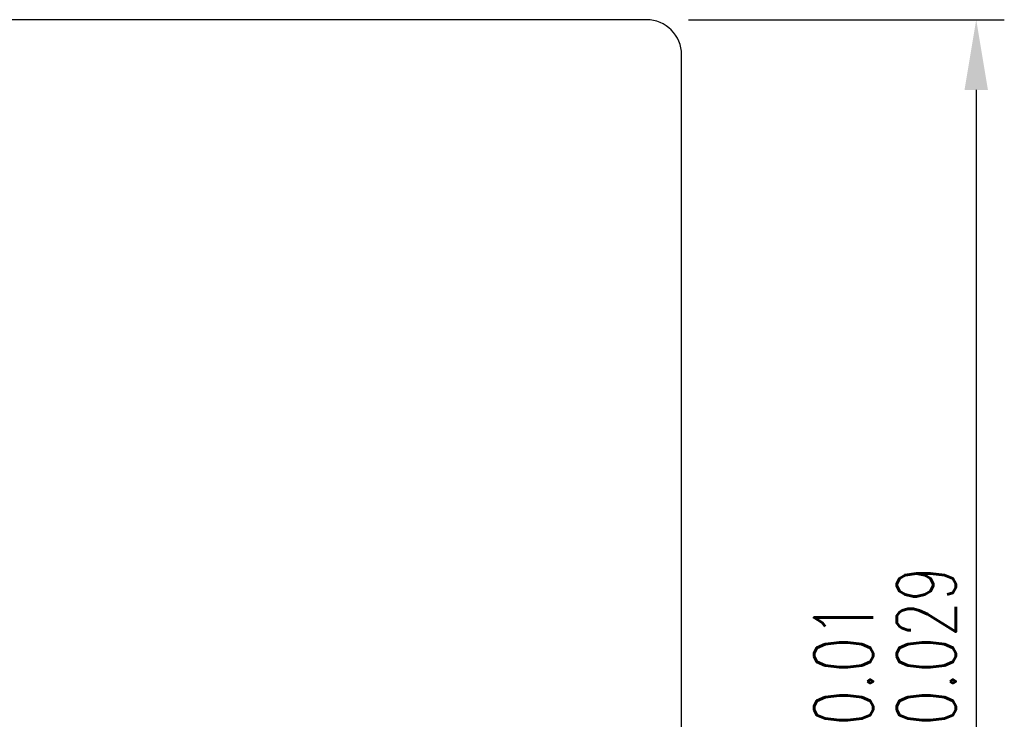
# Model space of a CAD drawing. Header units: millimetres. Extents: x -629 to -378, y -498 to -353.
# Tile 47 of 47: x -420 to -378, y -427 to -397. Entities that reach past the tile are written whole.
import ezdxf

# ---------------------------------------------------------------- set-up
doc = ezdxf.new("R2010")
doc.units = ezdxf.units.MM
doc.header["$LTSCALE"] = 0.1
doc.layers.get('DEFPOINTS').update_dxf_attribs({"linetype": 'CONTINUOUS'})
doc.layers.add('CHA', color=7, linetype='CONTINUOUS')
doc.layers.add('OUT', color=3, linetype='CONTINUOUS')
doc.styles.add('DIM-7', font='SIMPLEX.shx', dxfattribs={"width": 0.7, "bigfont": 'chineset.shx'})
doc.dimstyles.new('CNS', dxfattribs={"dimtxt": 3.5, "dimasz": 2.5, "dimexe": 1, "dimexo": 1.5, "dimgap": 0.09, "dimtad": 0, "dimdsep": 46, "dimtxsty": 'DIM-7', "dimcen": 0.09, "dimclrd": 1, "dimclre": 1, "dimclrt": 4, "dimadec": 0, "dimazin": 0, "dimtfac": 1, "dimtix": 1, "dimtmove": 2, "dimatfit": 3, "dimfxl": 1, "dimtvp": 0.971429, "dimtolj": 1, "dimarcsym": 0})

# ---------------------------------------------------------------- blocks, each defined once
blk = doc.blocks.new('*D5')
at = {"layer": 'CHA', "lineweight": -2, "transparency": 16777216}
for p, q in [((-391.4, -397.491), (-377.919, -397.491)), ((-379.119, -400.491), (-379.119, -457.491)), ((-391.4, -460.491), (-377.919, -460.491))]:
    blk.add_line(p, q, dxfattribs=at)
at = {"layer": 'CHA', "transparency": 16777216}
for points in [[(-379.619, -400.491), (-378.619, -400.491), (-379.119, -397.491)], [(-379.619, -457.491), (-378.619, -457.491), (-379.119, -460.491)]]:
    blk.add_solid(points, dxfattribs=at)
at = {"layer": 'DEFPOINTS', "color": 0, "transparency": 16777216}
for p in [(-393.2, -397.491), (-393.2, -460.491), (-379.119, -460.491)]:
    blk.add_point(p, dxfattribs=at)
at = {"layer": 'CHA', "transparency": 16777216, "insert": (-383.019, -428.991), "char_height": 4.2, "attachment_point": 5, "rotation": 90, "style": 'DIM-7'}
blk.add_mtext('\\A1;%%C63{\\H2.52;\\S-0.01^ -0.029;}', dxfattribs=at)

msp = doc.modelspace()

# ---------------------------------------------------------------- linework, layer by layer
at = {"layer": 'OUT', "color": 7}
for p, q in [((-393.2, -397.491), (-464.7, -397.491)), ((-391.7, -458.991), (-391.7, -398.991))]:
    msp.add_line(p, q, dxfattribs=at)
msp.add_arc((-393.2, -398.991), 1.5, 0, 90, dxfattribs=at)

# ---------------------------------------------------------------- dimensions: what is measured, and where the dimension line sits
at = {"layer": 'CHA', "color": 7}
dim = msp.add_linear_dim(base=(-379.119, -460.491), p1=(-393.2, -397.491), p2=(-393.2, -460.491), angle=90, text='%%C<>', dimstyle='CNS', override={"dimscale": 1.2, "dimgap": 0.8, "dimtad": 1, "dimclrd": 256, "dimclre": 256, "dimclrt": 256, "dimadec": 2, "dimazin": 2, "dimtol": 1, "dimlim": 0, "dimtp": -0.01, "dimtm": 0.029, "dimtfac": 0.6, "dimtdec": 3, "dimtmove": 1, "dimatfit": 0}, dxfattribs=at)
dim.commit()
dim.dimension.update_dxf_attribs({"geometry": '*D5', "text_midpoint": (-383.019, -428.991)})

doc.saveas('drawing.dxf')
